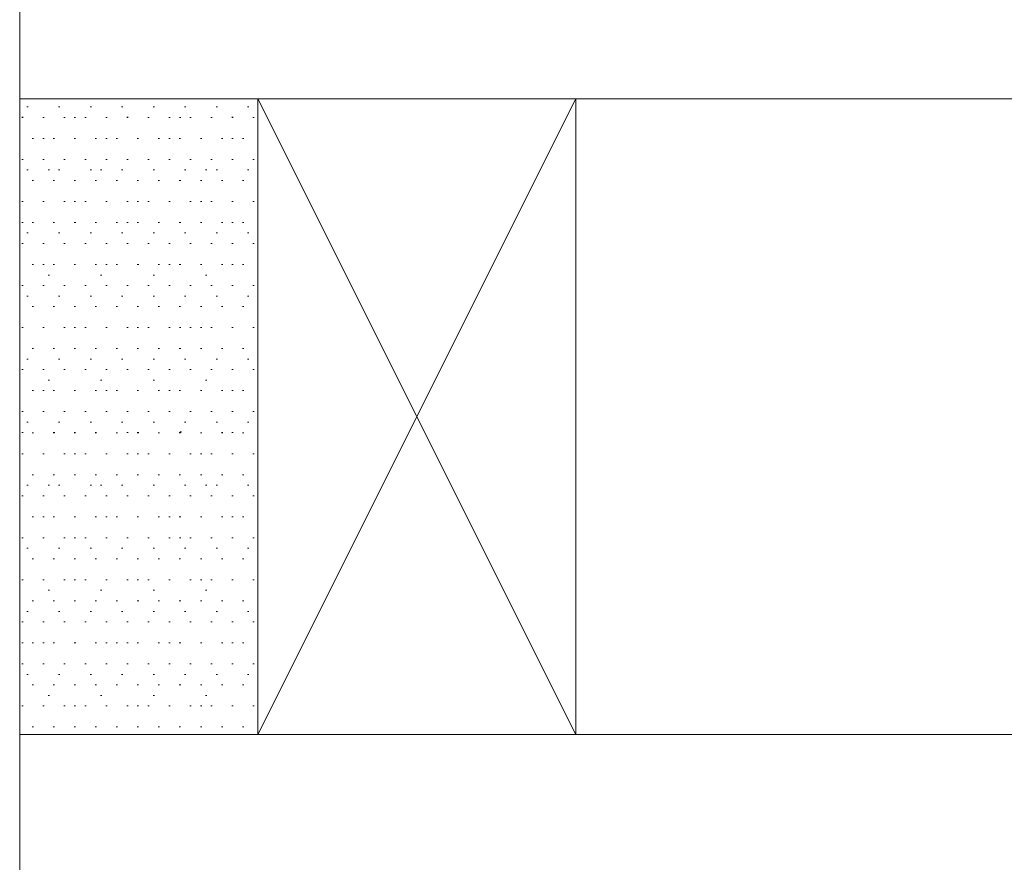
# Model space of a CAD drawing. Header units: inches. Extents: x 34737 to 291769, y 4926 to 74566.
# Tile 168 of 207: x 255406 to 255424, y 31097 to 31113. Entities that reach past the tile are written whole.
import ezdxf

# ---------------------------------------------------------------- set-up
doc = ezdxf.new("R2010")
doc.units = ezdxf.units.IN
doc.header["$LTSCALE"] = 300
for name, color, linetype, lineweight in [('_MB_inne_0.15', 251, 'Continuous', 15), ('_MB_kreskowanie_szklo_0.09', 157, 'Continuous', 9), ('_MB_kreskowanie_szklo_0.09 @ 1', 157, 'Continuous', 9), ('_MB_kreskowanie_szklo_0.09 @ 1.5', 157, 'Continuous', 9), ('_MB_kreskowanie_szklo_0.09 @ 10', 157, 'Continuous', 9), ('_MB_kreskowanie_szklo_0.09 @ 100', 157, 'Continuous', 9), ('_MB_kreskowanie_szklo_0.09 @ 2', 157, 'Continuous', 9), ('_MB_kreskowanie_szklo_0.09 @ 2.5', 157, 'Continuous', 9), ('_MB_kreskowanie_szklo_0.09 @ 20', 157, 'Continuous', 9), ('_MB_kreskowanie_szklo_0.09 @ 25', 157, 'Continuous', 9), ('_MB_kreskowanie_szklo_0.09 @ 4', 157, 'Continuous', 9), ('_MB_kreskowanie_szklo_0.09 @ 5', 157, 'Continuous', 9), ('_MB_kreskowanie_szklo_0.09 @ 50', 157, 'Continuous', 9), ('_MB_kreskowanie_szklo_0.09 @ 8', 157, 'Continuous', 9), ('_MB_szklo_0.15', 142, 'Continuous', 15)]:
    doc.layers.add(name, color=color, linetype=linetype, lineweight=lineweight)

# ---------------------------------------------------------------- blocks, each defined once
blk = doc.blocks.new('*U2392')
at = {"layer": '_MB_kreskowanie_szklo_0.09 @ 1'}
h = blk.add_hatch(dxfattribs=at)
h.set_pattern_fill('DOTS', color=256, scale=0.25)
h.set_pattern_definition([(0, (0, -10), (0.1984375, 0.396875), [0, -0.396875])])
h.paths.add_polyline_path([(255410.379, 31111.305), (255410.379, 31099.305), (255405.879, 31099.305), (255405.879, 31111.305)])
at = {"layer": '_MB_kreskowanie_szklo_0.09 @ 1.5'}
h = blk.add_hatch(dxfattribs=at)
h.set_pattern_fill('DOTS', color=256, scale=0.25)
h.set_pattern_definition([(0, (0, -10), (0.29765625, 0.5953125), [0, -0.5953125])])
h.paths.add_polyline_path([(255410.379, 31111.305), (255410.379, 31099.305), (255405.879, 31099.305), (255405.879, 31111.305)])
at = {"layer": '_MB_kreskowanie_szklo_0.09 @ 10'}
h = blk.add_hatch(dxfattribs=at)
h.set_pattern_fill('DOTS', color=256, scale=0.25)
h.set_pattern_definition([(0, (0, -10), (1.984375, 3.96875), [0, -3.96875])])
h.paths.add_polyline_path([(255410.379, 31111.305), (255410.379, 31099.305), (255405.879, 31099.305), (255405.879, 31111.305)])
at = {"layer": '_MB_kreskowanie_szklo_0.09 @ 100'}
h = blk.add_hatch(dxfattribs=at)
h.set_pattern_fill('DOTS', color=256, scale=0.25)
h.set_pattern_definition([(0, (0, -10), (19.84375, 39.6875), [0, -39.6875])])
h.paths.add_polyline_path([(255410.379, 31111.305), (255410.379, 31099.305), (255405.879, 31099.305), (255405.879, 31111.305)])
at = {"layer": '_MB_kreskowanie_szklo_0.09 @ 2'}
h = blk.add_hatch(dxfattribs=at)
h.set_pattern_fill('DOTS', color=256, scale=0.25)
h.set_pattern_definition([(0, (0, -10), (0.396875, 0.79375), [0, -0.79375])])
h.paths.add_polyline_path([(255410.379, 31111.305), (255410.379, 31099.305), (255405.879, 31099.305), (255405.879, 31111.305)])
at = {"layer": '_MB_kreskowanie_szklo_0.09 @ 2.5'}
h = blk.add_hatch(dxfattribs=at)
h.set_pattern_fill('DOTS', color=256, scale=0.25)
h.set_pattern_definition([(0, (0, -10), (0.49609375, 0.9921875), [0, -0.9921875])])
h.paths.add_polyline_path([(255410.379, 31111.305), (255410.379, 31099.305), (255405.879, 31099.305), (255405.879, 31111.305)])
at = {"layer": '_MB_kreskowanie_szklo_0.09 @ 20'}
h = blk.add_hatch(dxfattribs=at)
h.set_pattern_fill('DOTS', color=256, scale=0.25)
h.set_pattern_definition([(0, (0, -10), (3.96875, 7.9375), [0, -7.9375])])
h.paths.add_polyline_path([(255410.379, 31111.305), (255410.379, 31099.305), (255405.879, 31099.305), (255405.879, 31111.305)])
at = {"layer": '_MB_kreskowanie_szklo_0.09 @ 25'}
h = blk.add_hatch(dxfattribs=at)
h.set_pattern_fill('DOTS', color=256, scale=0.25)
h.set_pattern_definition([(0, (0, -10), (4.9609375, 9.921875), [0, -9.921875])])
h.paths.add_polyline_path([(255410.379, 31111.305), (255410.379, 31099.305), (255405.879, 31099.305), (255405.879, 31111.305)])
at = {"layer": '_MB_kreskowanie_szklo_0.09 @ 4'}
h = blk.add_hatch(dxfattribs=at)
h.set_pattern_fill('DOTS', color=256, scale=0.25)
h.set_pattern_definition([(0, (0, -10), (0.79375, 1.5875), [0, -1.5875])])
h.paths.add_polyline_path([(255410.379, 31111.305), (255410.379, 31099.305), (255405.879, 31099.305), (255405.879, 31111.305)])
at = {"layer": '_MB_kreskowanie_szklo_0.09 @ 5'}
h = blk.add_hatch(dxfattribs=at)
h.set_pattern_fill('DOTS', color=256, scale=0.25)
h.set_pattern_definition([(0, (0, -10), (0.9921875, 1.984375), [0, -1.984375])])
h.paths.add_polyline_path([(255410.379, 31111.305), (255410.379, 31099.305), (255405.879, 31099.305), (255405.879, 31111.305)])
at = {"layer": '_MB_kreskowanie_szklo_0.09 @ 50'}
h = blk.add_hatch(dxfattribs=at)
h.set_pattern_fill('DOTS', color=256, scale=0.25)
h.set_pattern_definition([(0, (0, -10), (9.921875, 19.84375), [0, -19.84375])])
h.paths.add_polyline_path([(255410.379, 31111.305), (255410.379, 31099.305), (255405.879, 31099.305), (255405.879, 31111.305)])
at = {"layer": '_MB_kreskowanie_szklo_0.09 @ 8'}
h = blk.add_hatch(dxfattribs=at)
h.set_pattern_fill('DOTS', color=256, scale=0.25)
h.set_pattern_definition([(0, (0, -10), (1.5875, 3.175), [0, -3.175])])
h.paths.add_polyline_path([(255410.379, 31111.305), (255410.379, 31099.305), (255405.879, 31099.305), (255405.879, 31111.305)])

msp = doc.modelspace()

# ---------------------------------------------------------------- linework, layer by layer
at = {"layer": '_MB_inne_0.15'}
msp.add_lwpolyline([(255410.379, 31111.305), (255410.379, 31099.305), (255405.879, 31099.305), (255405.879, 31111.305)], close=True, dxfattribs=at)
msp.add_lwpolyline([(255416.379, 31099.305), (255416.379, 31111.305), (255410.379, 31111.305), (255410.379, 31099.305), (255416.379, 31099.305), (255410.379, 31111.305), (255410.379, 31099.305), (255416.379, 31111.305)], dxfattribs=at)
at = {"layer": '_MB_szklo_0.15'}
for points in [[(256094.379, 31111.305), (255405.879, 31111.305), (255405.879, 31114.305), (256094.379, 31114.305)], [(256094.379, 31094.805), (255405.879, 31094.805), (255405.879, 31099.305), (256094.379, 31099.305)]]:
    msp.add_lwpolyline(points, dxfattribs=at)

# ---------------------------------------------------------------- block references
at = {"layer": '_MB_kreskowanie_szklo_0.09', "color": 4, "linetype": 'Continuous'}
msp.add_blockref('*U2392', (0, 0), dxfattribs=at)

doc.saveas('drawing.dxf')
